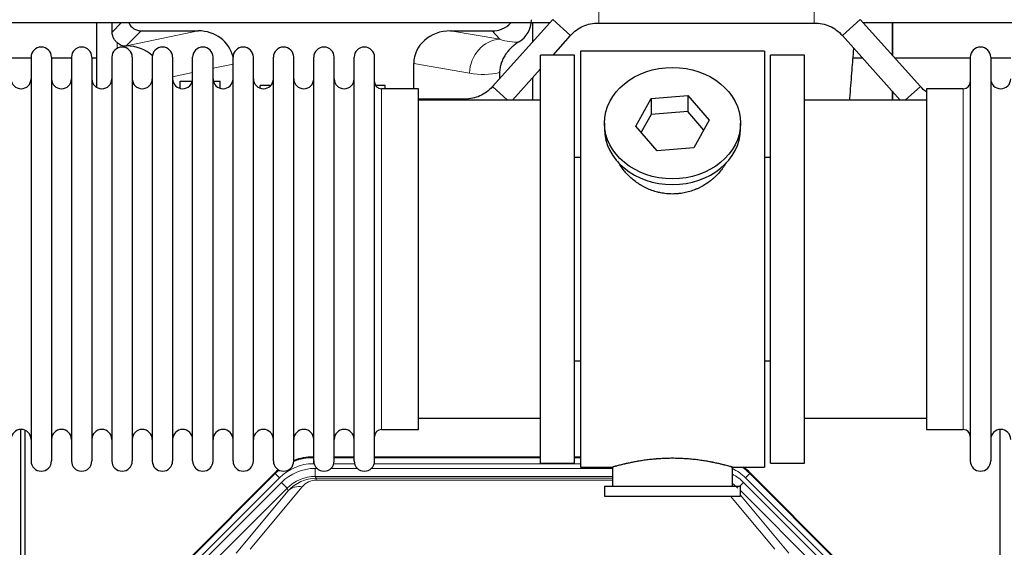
# Model space of a CAD drawing. Header units: inches. Extents: x 0 to 29700, y -16 to 21000.
# Tile 29 of 213: x 6007 to 6499, y 9506 to 9770. Entities that reach past the tile are written whole.
import ezdxf

# ---------------------------------------------------------------- set-up
doc = ezdxf.new("R2010")
doc.units = ezdxf.units.IN
doc.layers.add('1', color=7, linetype='Continuous', true_color=0xffffff)
doc.layers.add('254', color=7, linetype='Continuous', true_color=0xffffff)
doc.styles.add('latin_extended', font='simplex.shx')
doc.dimstyles.get("Standard").update_dxf_attribs({"dimtxt": 0.18, "dimasz": 0.18, "dimexe": 0.18, "dimexo": 0.0625, "dimgap": 0.09, "dimtad": 0, "dimtih": 1, "dimtoh": 1, "dimdec": 4, "dimzin": 0, "dimdsep": 46, "dimtxsty": 'Standard', "dimcen": 0.09, "dimadec": 0, "dimazin": 0, "dimtfac": 1, "dimtdec": 4, "dimtofl": 0, "dimtmove": 0, "dimatfit": 3, "dimfxl": 1, "dimtolj": 1, "dimtzin": 0, "dimarcsym": 0})

# ---------------------------------------------------------------- blocks, each defined once
blk = doc.blocks.new('_U10')
at = {"layer": '254', "color": 3, "linetype": 'Continuous', "lineweight": 13, "transparency": 16777216}
for p, q in [((2991.06, 10395.88), (2016.56, 10395.88)), ((2066.56, 9565.18), (2066.56, 10220.88)), ((7910.13, 9390.18), (2016.56, 9390.18))]:
    blk.add_line(p, q, dxfattribs=at)
at = {"layer": '254', "color": 3, "transparency": 16777216}
for points in [[(2095.73, 10220.88), (2037.39, 10220.88), (2066.56, 10395.88)], [(2037.39, 9565.18), (2095.73, 9565.18), (2066.56, 9390.18)]]:
    blk.add_solid(points, dxfattribs=at)
at = {"layer": 'Defpoints', "color": 0, "transparency": 16777216}
for p in [(2066.56, 10395.88), (3041.06, 10395.88), (7960.13, 9390.18)]:
    blk.add_point(p, dxfattribs=at)
at = {"layer": '254', "color": 2, "lineweight": 13, "transparency": 16777216, "insert": (1804.06, 9605.53), "char_height": 175, "attachment_point": 1, "rotation": 90, "style": 'latin_extended'}
blk.add_mtext('\\A1;\\C2;1006', dxfattribs=at)

msp = doc.modelspace()

# ---------------------------------------------------------------- linework, layer by layer
at = {"layer": '1', "color": 110, "linetype": 'Continuous', "lineweight": 13}
for p, q in [((6296.261, 9768.182), (6296.261, 9780.182)), ((6403.993, 9768.182), (6403.993, 9780.182)), ((6052.869, 9763.624), (6057.446, 9768.201)), ((6282.138, 9761.892), (6273.219, 9769.92)), ((6418.115, 9761.892), (6427.035, 9769.92)), ((6067.461, 9764.269), (6059.921, 9756.73)), ((6060.08, 9756.73), (6095.921, 9764.269)), ((6222.089, 9764.269), (6246.732, 9760.054)), ((6246.732, 9760.054), (6242.941, 9764.269)), ((6055.318, 9755.521), (6055.318, 9758.435)), ((6113.327, 9747.693), (6103.327, 9745.589)), ((6231.597, 9743.119), (6203.752, 9747.881)), ((6093.127, 9743.444), (6083.127, 9741.341)), ((6187.627, 9565.032), (6187.627, 9735.332)), ((6250.659, 9729.682), (6243.115, 9736.472)), ((6449.594, 9729.682), (6457.138, 9736.472)), ((6478.627, 9735.332), (6478.627, 9565.032)), ((6228.993, 9729.682), (6228.993, 9730.182)), ((6153.367, 9551.282), (6153.522, 9550.907)), ((6153.522, 9550.907), (6153.728, 9550.907)), ((6153.522, 9547.911), (6153.522, 9550.907)), ((6163.928, 9550.907), (6173.929, 9550.907)), ((6184.129, 9550.907), (6267.124, 9550.907)), ((6284.125, 9550.907), (6287.126, 9550.907)), ((6153.915, 9547.911), (6153.522, 9547.911)), ((6154.499, 9545.554), (6155.346, 9545.554)), ((6154.499, 9541.56), (6154.499, 9545.554)), ((6162.309, 9545.554), (6175.547, 9545.554)), ((6174.116, 9547.911), (6163.741, 9547.911)), ((6182.509, 9545.554), (6303.125, 9545.554)), ((6287.126, 9547.911), (6183.942, 9547.911)), ((6090.866, 9499.419), (6134.457, 9543.01)), ((6136.575, 9540.892), (6092.984, 9497.301)), ((6134.457, 9543.01), (6134.301, 9543.385)), ((6136.575, 9540.892), (6134.457, 9543.01)), ((6303.125, 9541.56), (6154.499, 9541.56)), ((6154.499, 9541.56), (6154.894, 9540.605)), ((6154.894, 9540.605), (6303.124, 9540.605)), ((6154.894, 9539.726), (6154.894, 9540.605)), ((6303.124, 9539.726), (6154.894, 9539.726)), ((6371.796, 9543.01), (6369.678, 9540.892)), ((6413.269, 9497.301), (6369.678, 9540.892)), ((6371.952, 9543.385), (6371.796, 9543.01)), ((6371.796, 9543.01), (6415.387, 9499.419)), ((6095.376, 9496.359), (6137.552, 9538.534)), ((6140.376, 9535.71), (6098.201, 9493.534)), ((6147.991, 9536.419), (6121.914, 9505.246)), ((6140.376, 9535.71), (6137.552, 9538.534)), ((6140.93, 9534.373), (6140.376, 9535.71)), ((6366.849, 9536.682), (6368.702, 9538.534)), ((6410.877, 9496.359), (6368.702, 9538.534)), ((6114.852, 9503.2), (6140.93, 9534.373)), ((6384.34, 9505.246), (6362.225, 9531.682)), ((6408.053, 9493.534), (6367.127, 9534.46)), ((6367.127, 9532.216), (6391.401, 9503.2))]:
    msp.add_line(p, q, dxfattribs=at)
at = {"layer": '1', "color": 2, "linetype": 'Continuous', "lineweight": 25}
for p, q in [((6271.656, 9768.201), (5938.548, 9768.201)), ((6045.109, 9768.201), (6045.109, 9736.073)), ((6273.219, 9769.92), (6243.115, 9736.472)), ((6263.177, 9768.201), (6263.177, 9758.76)), ((6296.261, 9768.182), (6403.993, 9768.182)), ((6457.138, 9736.472), (6427.035, 9769.92)), ((6955.627, 9768.201), (6428.563, 9768.201)), ((6443.127, 9752.04), (6443.127, 9768.201)), ((6443.127, 9768.201), (6443.127, 9752.04)), ((6067.461, 9764.269), (6095.921, 9764.269)), ((6222.089, 9764.269), (6242.941, 9764.269)), ((6273.399, 9752.182), (6282.138, 9761.892)), ((6418.115, 9761.892), (6447.104, 9729.682)), ((6059.921, 9756.73), (6060.08, 9756.73)), ((6284.127, 9752.182), (6267.127, 9752.182)), ((6267.127, 9548.182), (6267.127, 9752.182)), ((6284.127, 9548.182), (6284.127, 9752.182)), ((6379.127, 9754.182), (6287.127, 9754.182)), ((6287.127, 9754.182), (6287.127, 9546.182)), ((6379.127, 9754.182), (6379.127, 9546.182)), ((6399.127, 9752.182), (6382.127, 9752.182)), ((6382.127, 9548.182), (6382.127, 9752.182)), ((6399.127, 9548.182), (6399.127, 9752.182)), ((6012.327, 9750.682), (6002.327, 9750.682)), ((6012.327, 9751.082), (6012.327, 9549.282)), ((6022.527, 9751.082), (6022.527, 9549.282)), ((6032.525, 9750.682), (6022.527, 9750.682)), ((6032.527, 9751.082), (6032.527, 9549.282)), ((6045.107, 9750.682), (6042.726, 9750.682)), ((6042.727, 9751.082), (6042.727, 9549.282)), ((6052.727, 9751.082), (6052.727, 9549.282)), ((6062.927, 9751.082), (6062.927, 9549.282)), ((6072.927, 9751.082), (6072.927, 9549.282)), ((6083.127, 9751.082), (6083.127, 9549.282)), ((6093.127, 9549.282), (6093.127, 9751.082)), ((6103.327, 9549.282), (6103.327, 9751.082)), ((6113.327, 9549.282), (6113.327, 9751.082)), ((6123.527, 9549.282), (6123.527, 9751.082)), ((6133.527, 9549.282), (6133.527, 9751.082)), ((6143.727, 9549.282), (6143.727, 9751.082)), ((6153.727, 9549.282), (6153.727, 9751.082)), ((6163.927, 9549.282), (6163.927, 9751.082)), ((6173.927, 9549.282), (6173.927, 9751.082)), ((6184.127, 9549.282), (6184.127, 9751.082)), ((6203.752, 9735.332), (6203.752, 9747.881)), ((6428.204, 9750.682), (6423.498, 9750.682)), ((6482.129, 9750.682), (6444.35, 9750.682)), ((6482.127, 9751.082), (6482.127, 9549.282)), ((6492.327, 9751.082), (6492.327, 9549.282)), ((6502.327, 9750.682), (6492.327, 9750.682)), ((6246.641, 9743.382), (6246.559, 9740.297)), ((6253.149, 9729.682), (6267.127, 9745.212)), ((6086.827, 9739.182), (6092.993, 9739.182)), ((6086.827, 9735.504), (6086.827, 9739.182)), ((6103.461, 9739.182), (6106.827, 9739.182)), ((6106.827, 9735.562), (6106.827, 9739.182)), ((6126.827, 9735.63), (6126.827, 9736.884)), ((6132.148, 9736.884), (6126.827, 9736.884)), ((6189.427, 9736.884), (6184.719, 9736.884)), ((6189.427, 9735.332), (6189.427, 9736.884)), ((6263.177, 9740.826), (6263.177, 9729.683)), ((6206.127, 9735.332), (6187.627, 9735.332)), ((6206.127, 9565.032), (6206.127, 9735.332)), ((6322.407, 9730.477), (6340.798, 9731.918)), ((6340.798, 9731.918), (6340.798, 9723.888)), ((6340.798, 9731.918), (6351.518, 9719.592)), ((6443.127, 9729.682), (6443.127, 9734.102)), ((6443.127, 9734.101), (6443.127, 9729.68)), ((6478.627, 9735.332), (6460.127, 9735.332)), ((6460.127, 9735.332), (6460.127, 9565.032)), ((6267.127, 9729.682), (6206.121, 9729.682)), ((6228.993, 9730.182), (6206.127, 9730.182)), ((6314.736, 9716.709), (6322.407, 9730.477)), ((6322.407, 9730.477), (6322.407, 9722.447)), ((6460.132, 9729.682), (6399.127, 9729.682)), ((6322.407, 9722.447), (6317.463, 9713.573)), ((6340.798, 9723.888), (6322.407, 9722.447)), ((6348.791, 9714.698), (6340.798, 9723.888)), ((6299.127, 9718.151), (6299.127, 9715.283)), ((6351.518, 9719.592), (6343.847, 9705.825)), ((6367.127, 9715.283), (6367.127, 9718.151)), ((6325.455, 9704.383), (6314.736, 9716.709)), ((6343.847, 9705.825), (6325.455, 9704.383)), ((6284.126, 9701.182), (6287.127, 9701.182)), ((6379.127, 9701.182), (6382.127, 9701.182)), ((6287.127, 9599.182), (6284.126, 9599.182)), ((6382.127, 9599.182), (6379.127, 9599.182)), ((6206.121, 9570.682), (6267.127, 9570.682)), ((6399.127, 9570.682), (6460.132, 9570.682)), ((6007.126, 9164.44), (6007.126, 9565.02)), ((6009.126, 9564.693), (6009.126, 9141.182)), ((6187.627, 9565.032), (6206.127, 9565.032)), ((6460.127, 9565.032), (6478.627, 9565.032)), ((6497.126, 9164.44), (6497.126, 9565.02)), ((6153.367, 9551.282), (6153.729, 9551.282)), ((6163.929, 9551.282), (6173.927, 9551.282)), ((6184.127, 9551.282), (6267.124, 9551.282)), ((6284.124, 9551.282), (6287.126, 9551.282)), ((6267.127, 9548.182), (6284.127, 9548.182)), ((6287.127, 9546.182), (6303.127, 9546.182)), ((6303.127, 9546.182), (6303.127, 9536.682)), ((6362.722, 9546.182), (6379.127, 9546.182)), ((6363.127, 9536.682), (6363.127, 9546.298)), ((6382.127, 9548.182), (6399.127, 9548.182)), ((6090.485, 9499.569), (6134.301, 9543.385)), ((6371.952, 9543.385), (6415.768, 9499.569)), ((6299.127, 9536.682), (6299.127, 9531.682)), ((6299.127, 9536.682), (6367.127, 9536.682)), ((6367.127, 9531.682), (6367.127, 9536.682)), ((6299.127, 9531.682), (6367.127, 9531.682))]:
    msp.add_line(p, q, dxfattribs=at)
for centre, radius, start, end in [((6017.427, 9751.082), 5.1, 0, 180), ((6037.627, 9751.082), 5.1, 0, 180), ((6057.827, 9751.082), 5.1, 0, 180), ((6078.027, 9751.082), 5.1, 0, 180), ((6098.227, 9751.082), 5.1, 0, 180), ((6118.427, 9751.082), 5.1, 0, 180), ((6138.627, 9751.082), 5.1, 0, 180), ((6158.827, 9751.082), 5.1, 0, 180), ((6179.027, 9751.082), 5.1, 0, 180), ((6487.227, 9751.082), 5.1, 0, 180), ((6007.327, 9740.332), 5, 180, 0), ((6027.527, 9740.332), 5, 180, 0), ((6047.727, 9740.332), 5, 180, 0), ((6067.927, 9740.332), 5, 180, 0), ((6088.127, 9740.332), 5, 180, 0), ((6108.327, 9740.332), 5, 180, 0), ((6128.527, 9740.332), 5, 180, 0), ((6148.727, 9740.332), 5, 180, 0), ((6168.927, 9740.332), 5, 180, 0), ((6187.627, 9738.832), 3.5, 180, 270), ((6478.627, 9738.832), 3.5, 270, 0), ((6497.327, 9740.332), 5, 180, 0), ((6007.327, 9560.032), 5, 0, 180), ((6027.527, 9560.032), 5, 0, 180), ((6047.727, 9560.032), 5, 0, 180), ((6067.927, 9560.032), 5, 0, 180), ((6088.127, 9560.032), 5, 0, 180), ((6108.327, 9560.032), 5, 0, 180), ((6128.527, 9560.032), 5, 0, 180), ((6148.727, 9560.032), 5, 0, 180), ((6168.927, 9560.032), 5, 0, 180), ((6187.627, 9561.532), 3.5, 90, 180), ((6478.627, 9561.532), 3.5, 0, 90), ((6497.327, 9560.032), 5, 0, 180), ((6017.427, 9549.282), 5.1, 180, 0), ((6037.627, 9549.282), 5.1, 180, 0), ((6057.827, 9549.282), 5.1, 180, 0), ((6078.027, 9549.282), 5.1, 180, 0), ((6098.227, 9549.282), 5.1, 180, 0), ((6118.427, 9549.282), 5.1, 180, 0), ((6138.627, 9549.282), 5.1, 180, 0), ((6158.827, 9549.282), 5.1, 180, 0), ((6179.027, 9549.282), 5.1, 180, 0), ((6487.227, 9549.282), 5.1, 180, 0)]:
    msp.add_arc(centre, radius, start, end, dxfattribs=at)
for centre, major_axis, ratio, start_param, end_param in [((6055.318, 9330.051), (10.169, -1338.733), 0.0006671, 1.9006064, 1.9042231), ((6067.514, 9771.295), (4.987, 4.987), 0.9924325, 2.8083869, 3.9231925), ((6242.852, 9777.318), (-8.754, 9.732), 0.993147, 2.4124357, 3.2097125), ((6249.559, 9769.862), (12.412, -4.015), 0.9953148, 5.572067, 6.5905896), ((6095.305, 9747.204), (-18.076, -3.802), 0.9203203, 3.1559659, 4.4876926), ((6222.847, 9747.204), (18.879, -3.229), 0.8876007, 1.7611606, 3.2922561), ((6059.921, 9763.703), (-7.027, 0), 0.9924325, 0.8563441, 1.5707963), ((6060.08, 9739.794), (-18.402, 0), 0.9203203, 3.9349859, 4.712389), ((6333.127, 9715.283), (34, 0), 0.819152, 3.1416663, 6.2831608), ((6153.398, 9524.245, 0), (10.349, -24.985), 0.998395, 2.7494612, 3.1145601), ((6153.398, 9524.245, 0), (10.349, -24.985), 0.998395, 3.4494404, 3.5337241), ((6352.855, 9524.245, 0), (-10.349, -24.985), 0.998395, 2.7494612, 2.9094018)]:
    msp.add_ellipse(centre, major_axis=major_axis, ratio=ratio, start_param=start_param, end_param=end_param, dxfattribs=at)
at = {"layer": '1', "color": 110, "linetype": 'Continuous', "lineweight": 13}
for centre, major_axis, ratio, start_param, end_param in [((6246.732, 9743.119), (-2.866, -16.757), 0.8876007, 3.3319569, 4.8630524), ((6246.489, 9773.275), (17.605, -10.298), 0.5880236, 5.056727, 5.602163), ((6231.354, 9773.275), (33.02, -17.025), 0.7759833, 5.0998257, 5.5373073), ((6153.55, 9523.878), (10.345, -24.976), 0.9987509, 2.7494612, 3.1209322), ((6153.55, 9523.878), (10.345, -24.976), 0.9987509, 3.439392, 3.5337241), ((6153.55, 9523.878, 0), (9.199, -22.209), 0.998395, 2.7494612, 3.5337241), ((6154.526, 9521.521, 0), (-9.199, 22.209), 0.998395, 5.8910538, 6.6753168), ((6352.703, 9523.878, 0), (-9.199, -22.209), 0.998395, 2.7494612, 3.0857139), ((6352.703, 9523.878, 0), (-10.345, -24.976), 0.9987509, 2.7494612, 2.9335669), ((6154.526, 9521.521), (7.671, -18.519), 0.9977549, 2.7494612, 3.5337241), ((6155.448, 9519.296), (4.311, -20.925), 0.9337003, 2.9520749, 3.7363379), ((6155.448, 9528.404), (2.389, -11.128), 0.8742439, 2.9560698, 3.7403327), ((6351.727, 9521.521), (9.199, 22.209), 0.998395, 5.8910538, 6.1816355), ((6147.991, 9527.311), (-7.67, 6.416), 0.860824, 5.3364913, 6.1801624), ((6351.727, 9521.521, 0), (-7.671, -18.519), 0.9977549, 2.7494612, 2.9288368)]:
    msp.add_ellipse(centre, major_axis=major_axis, ratio=ratio, start_param=start_param, end_param=end_param, dxfattribs=at)
at = {"layer": '1', "color": 2, "linetype": 'Continuous', "lineweight": 25}
msp.add_ellipse((6333.127, 9718.151), major_axis=(34, 0), ratio=0.819152, dxfattribs=at)
for points, knots in [([(6282.138, 9761.892), (6283.059, 9762.944), (6285.009, 9764.733), (6288.424, 9766.779), (6292.229, 9767.949), (6294.863, 9768.201), (6296.261, 9768.182)], [0, 0, 0, 0, 0.2585438, 0.4999949, 0.7414523, 1, 1, 1, 1]), ([(6282.138, 9761.892), (6283.059, 9762.944), (6285.008, 9764.733), (6288.424, 9766.779), (6292.229, 9767.949), (6294.863, 9768.201), (6296.261, 9768.182)], [0, 0, 0, 0, 0.2585437, 0.4999949, 0.7414523, 1, 1, 1, 1]), ([(6403.993, 9768.182), (6405.391, 9768.201), (6408.024, 9767.949), (6411.83, 9766.779), (6415.245, 9764.733), (6417.195, 9762.944), (6418.115, 9761.892)], [0, 0, 0, 0, 0.2585438, 0.4999949, 0.7414523, 1, 1, 1, 1]), ([(6403.993, 9768.182), (6405.391, 9768.201), (6408.024, 9767.949), (6411.83, 9766.779), (6415.245, 9764.733), (6417.195, 9762.944), (6418.115, 9761.892)], [0, 0, 0, 0, 0.2585437, 0.4999949, 0.7414523, 1, 1, 1, 1]), ([(6055.318, 9758.435), (6055.128, 9758.598), (6054.949, 9758.769), (6054.61, 9759.127), (6054.45, 9759.313), (6054.151, 9759.702), (6054.012, 9759.904), (6053.866, 9760.141), (6053.85, 9760.167), (6053.818, 9760.221), (6053.803, 9760.247), (6053.756, 9760.328), (6053.666, 9760.489), (6053.582, 9760.653), (6053.424, 9760.985), (6053.331, 9761.211), (6053.169, 9761.672), (6053.1, 9761.907), (6053.031, 9762.207), (6053.017, 9762.268), (6052.993, 9762.389), (6052.981, 9762.451), (6052.949, 9762.634), (6052.931, 9762.757), (6052.887, 9763.126), (6052.871, 9763.374), (6052.869, 9763.624)], [0, 0, 0, 0, 0.125, 0.125, 0.25, 0.25, 0.375, 0.375, 0.390625, 0.390625, 0.40625, 0.40625, 0.4375, 0.5, 0.5, 0.625, 0.625, 0.75, 0.75, 0.78125, 0.78125, 0.8125, 0.8125, 0.875, 0.875, 1, 1, 1, 1]), ([(6256.355, 9758.756), (6256.014, 9758.55), (6255.346, 9758.121), (6254.384, 9757.432), (6253.463, 9756.695), (6252.876, 9756.171), (6252.303, 9755.632), (6252.024, 9755.354), (6251.48, 9754.78), (6251.215, 9754.485), (6250.893, 9754.105), (6250.83, 9754.028), (6250.703, 9753.875), (6250.516, 9753.643), (6250.334, 9753.407), (6249.979, 9752.933), (6249.526, 9752.288), (6249.116, 9751.621), (6248.727, 9750.941), (6248.543, 9750.596), (6248.198, 9749.892), (6248.037, 9749.534), (6247.738, 9748.806), (6247.6, 9748.435), (6247.443, 9747.963), (6247.412, 9747.868), (6247.368, 9747.726), (6247.353, 9747.678), (6247.324, 9747.582), (6247.252, 9747.343), (6247.187, 9747.104), (6247.039, 9746.526), (6246.955, 9746.139), (6246.815, 9745.359), (6246.76, 9744.967), (6246.678, 9744.178), (6246.652, 9743.781), (6246.641, 9743.382)], [0, 0, 0, 0, 0.0625, 0.125, 0.1875, 0.25, 0.25, 0.3125, 0.3125, 0.375, 0.375, 0.390625, 0.390625, 0.40625, 0.4375, 0.4375, 0.5, 0.5625, 0.5625, 0.625, 0.625, 0.6875, 0.6875, 0.75, 0.75, 0.765625, 0.765625, 0.7734375, 0.7734375, 0.78125, 0.8125, 0.8125, 0.875, 0.875, 0.9375, 0.9375, 1, 1, 1, 1]), ([(6421.824, 9729.731), (6421.886, 9730.556), (6422.268, 9735.672), (6422.95, 9744.333), (6423.589, 9751.882), (6423.898, 9755.396), (6423.905, 9755.475)], [0, 0, 0, 0, 0.0907681, 0.5653651, 0.9902444, 1, 1, 1, 1]), ([(6243.115, 9736.472), (6242.195, 9735.42), (6240.245, 9733.631), (6236.83, 9731.585), (6233.024, 9730.415), (6230.391, 9730.162), (6228.993, 9730.182)], [0, 0, 0, 0, 0.2585477, 0.5000051, 0.7414562, 1, 1, 1, 1]), ([(6243.115, 9736.471), (6242.195, 9735.42), (6240.245, 9733.631), (6236.83, 9731.585), (6233.024, 9730.415), (6230.391, 9730.162), (6228.993, 9730.182)], [0, 0, 0, 0, 0.2585477, 0.5000051, 0.7414563, 1, 1, 1, 1]), ([(6335.985, 9682.859), (6334.993, 9682.765), (6334.005, 9682.72), (6332.036, 9682.727), (6331.055, 9682.779), (6329.1, 9682.976), (6328.127, 9683.123), (6326.914, 9683.366), (6326.672, 9683.418), (6326.309, 9683.5), (6326.188, 9683.528), (6325.946, 9683.586), (6325.345, 9683.733), (6324.751, 9683.898), (6323.341, 9684.326), (6322.42, 9684.655), (6320.618, 9685.394), (6319.736, 9685.805), (6318.442, 9686.482), (6318.015, 9686.719), (6317.488, 9687.026), (6317.383, 9687.089), (6317.173, 9687.214), (6316.861, 9687.405), (6316.552, 9687.599), (6315.535, 9688.258), (6314.754, 9688.817), (6313.255, 9689.996), (6312.536, 9690.615), (6311.162, 9691.912), (6310.507, 9692.59), (6309.26, 9694.004), (6308.679, 9694.728), (6307.6, 9696.21), (6307.101, 9696.967), (6306.358, 9698.221), (6306.088, 9698.708), (6305.835, 9699.201)], [0, 0, 0, 0, 0.0792205, 0.0792205, 0.1584409, 0.1584409, 0.2376614, 0.2376614, 0.2574665, 0.2574665, 0.2673691, 0.2673691, 0.2772716, 0.3168819, 0.3168819, 0.3961024, 0.3961024, 0.4753228, 0.4753228, 0.5149331, 0.5149331, 0.5248356, 0.5248356, 0.5347382, 0.5545433, 0.5545433, 0.6337638, 0.6337638, 0.7129842, 0.7129842, 0.7922047, 0.7922047, 0.8714252, 0.8714252, 0.9506456, 0.9506456, 1, 1, 1, 1]), ([(6360.025, 9698.462), (6359.865, 9698.173), (6359.699, 9697.885), (6359.468, 9697.5), (6359.408, 9697.403), (6359.288, 9697.209), (6359.107, 9696.918), (6358.92, 9696.631), (6358.538, 9696.06), (6358.275, 9695.685), (6357.456, 9694.577), (6356.873, 9693.859), (6355.633, 9692.469), (6354.976, 9691.796), (6354.107, 9690.985), (6353.842, 9690.744), (6353.573, 9690.506), (6353.392, 9690.348), (6353.301, 9690.27), (6352.844, 9689.881), (6352.472, 9689.578), (6351.336, 9688.697), (6350.552, 9688.144), (6348.931, 9687.108), (6348.095, 9686.625), (6346.8, 9685.956), (6346.361, 9685.742), (6345.693, 9685.435), (6345.469, 9685.336), (6345.13, 9685.189), (6345.016, 9685.141), (6344.789, 9685.046), (6344.674, 9685), (6343.646, 9684.585), (6342.719, 9684.261), (6340.839, 9683.704), (6339.886, 9683.471), (6338.438, 9683.189), (6337.952, 9683.106), (6337.218, 9683), (6336.972, 9682.968), (6336.48, 9682.909), (6336.232, 9682.882), (6335.985, 9682.859)], [0, 0, 0, 0, 0.0354008, 0.0354008, 0.0474583, 0.0474583, 0.0595158, 0.0836308, 0.0836308, 0.1318607, 0.1318607, 0.2283206, 0.2283206, 0.3247806, 0.3247806, 0.3488955, 0.360953, 0.360953, 0.3730105, 0.3730105, 0.4212405, 0.4212405, 0.5177004, 0.5177004, 0.6141603, 0.6141603, 0.6623903, 0.6623903, 0.6865053, 0.6865053, 0.6985627, 0.6985627, 0.7106202, 0.7106202, 0.8070802, 0.8070802, 0.9035401, 0.9035401, 0.95177, 0.95177, 0.975885, 0.975885, 1, 1, 1, 1]), ([(6363.127, 9546.182), (6363.127, 9546.182), (6363.079, 9546.196), (6362.935, 9546.237), (6362.875, 9546.254), (6362.766, 9546.285), (6362.707, 9546.302), (6362.641, 9546.321), (6362.595, 9546.334), (6362.572, 9546.341), (6362.353, 9546.403), (6362.112, 9546.47), (6361.541, 9546.629), (6361.21, 9546.719), (6360.46, 9546.92), (6360.04, 9547.031), (6359.516, 9547.165), (6359.457, 9547.18), (6359.338, 9547.211), (6359.277, 9547.226), (6359.095, 9547.273), (6358.97, 9547.304), (6358.591, 9547.399), (6358.328, 9547.464), (6357.512, 9547.662), (6356.932, 9547.799), (6355.697, 9548.079), (6355.042, 9548.222), (6354.005, 9548.438), (6353.65, 9548.51), (6353.194, 9548.601), (6353.102, 9548.619), (6352.918, 9548.655), (6352.64, 9548.709), (6352.359, 9548.763), (6351.413, 9548.94), (6350.63, 9549.079), (6349.013, 9549.347), (6348.179, 9549.475), (6346.888, 9549.657), (6346.014, 9549.775), (6345.113, 9549.885), (6344.541, 9549.951), (6344.427, 9549.964), (6344.197, 9549.989), (6343.853, 9550.027), (6343.506, 9550.064), (6342.811, 9550.134), (6342.345, 9550.178), (6340.938, 9550.301), (6339.988, 9550.371), (6338.067, 9550.485), (6337.094, 9550.529), (6335.864, 9550.565), (6335.494, 9550.575), (6335.06, 9550.584), (6334.874, 9550.587), (6334.75, 9550.59), (6334.687, 9550.591), (6334.128, 9550.599), (6333.632, 9550.603), (6332.148, 9550.603), (6331.165, 9550.588), (6329.211, 9550.531), (6328.239, 9550.488), (6326.791, 9550.403), (6326.309, 9550.371), (6325.589, 9550.318), (6325.35, 9550.3), (6324.991, 9550.271), (6324.871, 9550.261), (6324.633, 9550.241), (6324.515, 9550.231), (6323.449, 9550.138), (6322.524, 9550.044), (6320.716, 9549.836), (6319.834, 9549.723), (6318.11, 9549.48), (6317.269, 9549.351), (6316.347, 9549.199), (6316.245, 9549.182), (6316.042, 9549.148), (6315.739, 9549.096), (6315.44, 9549.044), (6314.85, 9548.94), (6314.465, 9548.87), (6313.334, 9548.657), (6312.613, 9548.514), (6311.237, 9548.227), (6310.582, 9548.084), (6309.804, 9547.908), (6309.573, 9547.855), (6309.348, 9547.803), (6309.199, 9547.768), (6309.124, 9547.751), (6308.757, 9547.664), (6308.473, 9547.597), (6307.655, 9547.398), (6307.153, 9547.272), (6306.231, 9547.035), (6305.812, 9546.925), (6305.247, 9546.774), (6305.069, 9546.725), (6304.818, 9546.657), (6304.697, 9546.624), (6304.582, 9546.592), (6304.507, 9546.572), (6304.47, 9546.561), (6304.144, 9546.471), (6303.903, 9546.403), (6303.517, 9546.294), (6303.371, 9546.252), (6303.225, 9546.21), (6303.188, 9546.2), (6303.152, 9546.189), (6303.142, 9546.186), (6303.13, 9546.183), (6303.126, 9546.182), (6303.127, 9546.182)], [0, 0, 0, 0, 0.0311289, 0.0311289, 0.0467558, 0.0467558, 0.0545693, 0.0584761, 0.0584761, 0.0623828, 0.0623828, 0.0936367, 0.0936367, 0.1248906, 0.1248906, 0.1561445, 0.1561445, 0.1600513, 0.1600513, 0.163958, 0.163958, 0.1717715, 0.1717715, 0.1873984, 0.1873984, 0.2186523, 0.2186523, 0.2499062, 0.2499062, 0.2655332, 0.2655332, 0.2694399, 0.2694399, 0.2733467, 0.2811601, 0.2811601, 0.3124141, 0.3124141, 0.343668, 0.343668, 0.3592949, 0.3749219, 0.3749219, 0.3788286, 0.3788286, 0.3827353, 0.3905488, 0.3905488, 0.4061758, 0.4061758, 0.4374297, 0.4374297, 0.4686836, 0.4686836, 0.4764971, 0.4804038, 0.4823572, 0.4823572, 0.4843105, 0.4843105, 0.4999375, 0.4999375, 0.5311914, 0.5311914, 0.5624453, 0.5624453, 0.5780723, 0.5780723, 0.5858857, 0.5858857, 0.5897925, 0.5897925, 0.5936992, 0.5936992, 0.6249531, 0.6249531, 0.656207, 0.656207, 0.6874609, 0.6874609, 0.6913677, 0.6913677, 0.6952744, 0.7030879, 0.7030879, 0.7187148, 0.7187148, 0.7499687, 0.7499687, 0.7812227, 0.7812227, 0.7890361, 0.7929429, 0.7929429, 0.7968496, 0.7968496, 0.8124766, 0.8124766, 0.8437305, 0.8437305, 0.8749844, 0.8749844, 0.8906113, 0.8906113, 0.8984248, 0.9023315, 0.9023315, 0.9062383, 0.9062383, 0.9374922, 0.9374922, 0.9687461, 0.9687461, 0.984373, 0.984373, 0.9921865, 0.9921865, 1, 1, 1, 1])]:
    msp.add_open_spline(points, degree=3, knots=knots, dxfattribs=at)
for points in [[(6460.123, 9733.714), (6459.039, 9734.521), (6458.046, 9735.434), (6457.138, 9736.472)], [(6460.123, 9733.714), (6459.039, 9734.521), (6458.046, 9735.434), (6457.138, 9736.471)]]:
    msp.add_open_spline(points, degree=3, dxfattribs=at)

# ---------------------------------------------------------------- dimensions: what is measured, and where the dimension line sits
at = {"layer": '254', "color": 2, "linetype": 'Continuous', "lineweight": 13}
dim = msp.add_linear_dim(base=(2066.56, 10395.881), p1=(7960.127, 9390.182), p2=(3041.06, 10395.881), angle=90, text='\\C2;1006', dimstyle='Standard', override={"dimscale": 50, "dimtxt": 3.5, "dimasz": 3.5, "dimexe": 1, "dimexo": 1, "dimgap": 1.75, "dimtad": 1, "dimtih": 0, "dimtoh": 0, "dimdec": 0, "dimlfac": 0.02, "dimzin": 8, "dimdsep": 46, "dimlunit": 2, "dimpost": '', "dimtxsty": 'latin_extended', "dimsah": 1, "dimse1": 0, "dimse2": 0, "dimsd1": 0, "dimsd2": 0, "dimclrd": 3, "dimclre": 3, "dimclrt": 2, "dimtol": 0, "dimtm": -0.1, "dimtfac": 0.714286, "dimtdec": 3, "dimtofl": 1, "dimtmove": 0, "dimtzin": 8, "dimlwd": 13, "dimlwe": 13}, dxfattribs=at)
dim.commit()
dim.dimension.update_dxf_attribs({"geometry": '_U10', "text_midpoint": (2066.56, 9893.031), "dimtype": 160})

doc.saveas('drawing.dxf')
